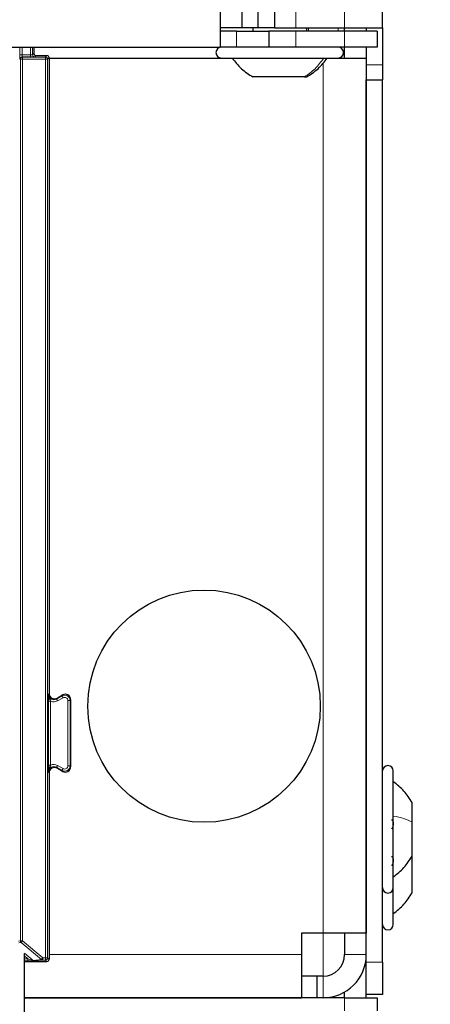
# Model space of a CAD drawing. Header units: millimetres. Extents: x 5 to 418, y 2 to 292.
# Tile 18 of 93: x 138.3 to 144.62, y 120.33 to 135.52. Entities that reach past the tile are written whole.
import ezdxf

# ---------------------------------------------------------------- set-up
doc = ezdxf.new("R2010")
doc.units = ezdxf.units.MM
doc.layers.add('SLD-0', color=7, linetype='Continuous')
doc.styles.add('SLDTEXTSTYLE0', font='TXT', dxfattribs={"width": 0.605})
doc.dimstyles.new('SLDDIMSTYLE1', dxfattribs={"dimtxt": 3.5, "dimasz": 3.5, "dimexe": 0, "dimexo": 0.0625, "dimgap": 0.875, "dimtad": 1, "dimdec": 0, "dimlfac": 6, "dimrnd": 1e-09, "dimzin": 12, "dimdsep": 46, "dimtxsty": 'SLDTEXTSTYLE0', "dimsah": 1, "dimcen": 0.09, "dimadec": 0, "dimazin": 3, "dimtfac": 1, "dimtofl": 0, "dimtmove": 0, "dimatfit": 3, "dimfxl": 1, "dimfrac": 2, "dimtolj": 1, "dimtzin": 12, "dimarcsym": 0})

# ---------------------------------------------------------------- blocks, each defined once
blk = doc.blocks.new('_D_1')
at = {"layer": 'SLD-0', "color": 7}
for p, q in [((141.803, 260.218), (155.345, 260.218)), ((154.345, 260.218), (154.345, 88.829)), ((132.791, 88.829), (155.345, 88.829))]:
    blk.add_line(p, q, dxfattribs=at)
for points in [[(154.345, 260.218), (153.885, 256.718), (154.805, 256.718)], [(154.345, 88.829), (154.805, 92.329), (153.885, 92.329)]]:
    blk.add_solid(points, dxfattribs=at)
at = {"layer": 'SLD-0', "color": 7, "insert": (149.833, 169.177), "char_height": 3.5, "attachment_point": 1, "rotation": 90, "style": 'SLDTEXTSTYLE0'}
blk.add_mtext('1028', dxfattribs=at)

msp = doc.modelspace()

# ---------------------------------------------------------------- linework, layer by layer
at = {"color": 7, "linetype": 'Continuous', "lineweight": 18}
for p, q in [((143.3026, 135.3933), (143.3026, 158.0599)), ((142.5526, 135.3933), (142.5526, 135.6433)), ((142.7479, 135.3433), (142.7479, 135.3933)), ((143.205, 135.3433), (143.205, 135.3933)), ((141.6359, 135.0933), (141.6359, 135.3433)), ((142.5526, 135.3433), (142.5526, 135.0933)), ((143.3026, 135.3433), (143.3026, 135.0933)), ((138.2975, 134.9765), (138.2975, 135.0933)), ((138.3309, 135.0933), (138.3309, 134.9765)), ((138.4596, 134.9765), (138.4596, 135.0933)), ((138.493, 135.0933), (138.493, 134.9767)), ((143.205, 135.0932), (143.205, 135.0933)), ((138.2975, 134.9765), (138.3309, 134.9765)), ((138.3063, 134.9091), (138.2987, 134.9099)), ((138.3063, 134.9091), (138.3396, 134.9091)), ((138.3063, 121.3051), (138.3063, 134.9091)), ((138.3309, 134.9765), (138.4596, 134.9765)), ((138.332, 134.9432), (138.3396, 134.9425)), ((138.4596, 134.9432), (138.332, 134.9432)), ((138.3396, 134.9091), (138.3396, 134.9425)), ((138.3396, 134.9425), (138.6921, 134.9425)), ((138.3396, 134.9091), (138.3396, 121.3051)), ((138.6921, 134.9091), (138.3396, 134.9091)), ((138.4596, 134.9432), (138.4596, 134.9765)), ((138.493, 134.9767), (138.5136, 134.9973)), ((138.5469, 134.9639), (138.5263, 134.9433)), ((138.6921, 134.9425), (138.7136, 134.9639)), ((138.6921, 134.9091), (138.6921, 134.9425)), ((138.6921, 134.9091), (138.7254, 134.9091)), ((138.6921, 121.0432), (138.6921, 134.9091)), ((138.7469, 134.9306), (138.7254, 134.9091)), ((138.7254, 134.9091), (138.7254, 121.0432)), ((143.205, 134.9266), (143.205, 134.9266)), ((142.9693, 121.4266), (142.9693, 134.8506)), ((143.6359, 134.8242), (143.8859, 134.8242)), ((138.7382, 125.1091), (138.7469, 125.1241)), ((138.8632, 125.0369), (138.9466, 125.085)), ((138.8719, 125.0519), (138.8632, 125.0369)), ((138.8799, 125.0081), (138.8632, 125.0369)), ((138.9632, 125.0562), (138.8799, 125.0081)), ((138.9466, 125.085), (138.9552, 125.1)), ((138.9632, 125.0562), (138.9466, 125.085)), ((139.0802, 125.0279), (139.0716, 125.0129)), ((138.7381, 124.0161), (138.7381, 125.0037)), ((138.7381, 125.0037), (138.7714, 125.0037)), ((138.7714, 125.0037), (138.7714, 124.0161)), ((139.0382, 124.007), (139.0382, 125.0129)), ((139.0382, 125.0129), (139.0716, 125.0129)), ((139.0716, 125.0129), (139.0716, 124.007)), ((138.7381, 124.0161), (138.7714, 124.0161)), ((138.8632, 123.9829), (138.8799, 124.0118)), ((138.9466, 123.9348), (138.8632, 123.9829)), ((138.8632, 123.9829), (138.8719, 123.9679)), ((138.8799, 124.0118), (138.9632, 123.9637)), ((139.0382, 124.007), (139.0716, 124.007)), ((139.0716, 124.007), (139.0802, 123.992)), ((138.7469, 123.8958), (138.7382, 123.9108)), ((138.9632, 123.9637), (138.9466, 123.9348)), ((138.9552, 123.9198), (138.9466, 123.9348)), ((142.9693, 121.4266), (142.9693, 120.7599)), ((138.2742, 121.3019), (138.3063, 121.3051)), ((138.3182, 121.2796), (138.2801, 121.2758)), ((138.3063, 121.3051), (138.3396, 121.3051)), ((138.3396, 121.3051), (138.3182, 121.2796)), ((138.6303, 121.0177), (138.3182, 121.2796)), ((138.3396, 121.3051), (138.6518, 121.0432)), ((138.3701, 121.1158), (138.5023, 121.0049)), ((142.6359, 121.0933), (138.7469, 121.0933)), ((143.3026, 121.0933), (143.6359, 121.0933)), ((138.4202, 121.0303), (138.3704, 121.072)), ((138.3704, 121.0303), (138.4202, 121.0303)), ((138.4202, 120.997), (138.3704, 120.997)), ((138.4202, 121.0303), (138.4202, 120.997)), ((138.5023, 121.0049), (138.6303, 121.0177)), ((138.6518, 121.0099), (138.5237, 120.9971)), ((138.6303, 121.0177), (138.6518, 121.0432)), ((138.6518, 121.0432), (138.6921, 121.0432)), ((138.6518, 121.0099), (138.6518, 121.0432)), ((138.6921, 121.0099), (138.6518, 121.0099)), ((138.6921, 121.0432), (138.7254, 121.0432)), ((138.6921, 121.0099), (138.6921, 121.0432)), ((138.7136, 120.9884), (138.6921, 121.0099)), ((138.7254, 121.0432), (138.7469, 121.0217)), ((143.6359, 120.9766), (143.8859, 120.9766)), ((142.9693, 120.7599), (142.9693, 120.4266)), ((143.3026, 120.2266), (143.3026, 120.4266))]:
    msp.add_line(p, q, dxfattribs=at)
at = {"color": 7, "linetype": 'Continuous', "lineweight": 25}
for p, q in [((143.8859, 135.3933), (143.8859, 158.0599)), ((141.3859, 135.6433), (141.3859, 135.0933)), ((141.7193, 135.6433), (141.7193, 135.3933)), ((141.9693, 135.3933), (141.9693, 135.6433)), ((142.2193, 135.6433), (142.2193, 135.3933)), ((141.7193, 135.3933), (141.3859, 135.3933)), ((141.9693, 135.3933), (141.7193, 135.3933)), ((141.8859, 135.3933), (141.8859, 135.3433)), ((142.2193, 135.3933), (141.9693, 135.3933)), ((142.2193, 135.3933), (142.5526, 135.3933)), ((142.5526, 135.3933), (143.3026, 135.3933)), ((142.7193, 135.3433), (142.7193, 135.3933)), ((143.3026, 135.3933), (143.8859, 135.3933)), ((143.3026, 135.3433), (143.3026, 135.3933)), ((143.6359, 135.3933), (143.6359, 135.3433)), ((143.8859, 135.3933), (143.8859, 134.8242)), ((141.6359, 135.3433), (141.3859, 135.3433)), ((141.6359, 135.3433), (142.1359, 135.3433)), ((142.1359, 135.3433), (142.1359, 135.0933)), ((142.5526, 135.3433), (142.1359, 135.3433)), ((143.3026, 135.3433), (142.5526, 135.3433)), ((143.8026, 135.3433), (143.3026, 135.3433)), ((143.8026, 135.3433), (143.8026, 135.0933)), ((63.5526, 135.0933), (141.3859, 135.0933)), ((138.5136, 135.0933), (138.5136, 134.9973)), ((141.6359, 135.0933), (141.3859, 135.0933)), ((142.1359, 135.0933), (141.6359, 135.0933)), ((142.5526, 135.0933), (142.1359, 135.0933)), ((143.3026, 135.0933), (142.5526, 135.0933)), ((143.8026, 135.0933), (143.3026, 135.0933)), ((143.3026, 134.9266), (143.3026, 135.0933)), ((143.6359, 135.0933), (143.6359, 134.9266)), ((138.5469, 134.9639), (138.7136, 134.9639)), ((138.7469, 134.9306), (138.7469, 125.1241)), ((138.7469, 134.9266), (141.4026, 134.9266)), ((141.4026, 134.9266), (143.134, 134.9266)), ((143.134, 134.9266), (143.2026, 134.9266)), ((143.2026, 134.9266), (143.6359, 134.9266)), ((143.6359, 134.9266), (143.6359, 121.4266)), ((143.8859, 134.8242), (143.8859, 134.5885)), ((142.6836, 134.6349), (141.8901, 134.6349)), ((142.6836, 134.6349), (142.715, 134.6349)), ((143.6359, 134.5885), (143.8859, 134.5885)), ((143.6359, 120.9766), (143.6359, 134.5885)), ((143.8859, 120.9766), (143.8859, 134.5885)), ((138.8719, 125.0519), (138.9552, 125.1)), ((139.0802, 125.0279), (139.0802, 123.992)), ((138.9552, 123.9198), (138.8719, 123.9679)), ((138.7469, 123.8958), (138.7469, 121.0217)), ((144.0526, 123.2782), (144.0526, 123.9266)), ((144.3443, 123.1419), (144.3443, 123.4391)), ((144.0526, 122.1266), (144.0526, 123.2782)), ((144.3449, 123.173), (144.3443, 123.173)), ((144.3443, 122.6141), (144.3443, 123.1419)), ((144.3443, 122.8802), (144.3449, 122.8802)), ((144.3443, 122.5752), (144.3443, 122.6169)), ((144.3449, 122.6063), (144.3443, 122.6063)), ((144.3443, 122.0474), (144.3443, 122.5752)), ((144.3443, 122.3135), (144.3449, 122.3135)), ((144.0526, 121.5599), (144.0526, 122.1266)), ((142.9693, 121.4266), (142.6359, 121.4266)), ((142.6359, 121.4266), (142.6359, 121.0933)), ((143.6359, 121.4266), (142.9693, 121.4266)), ((143.3026, 121.4266), (143.3026, 121.0933)), ((138.3704, 104.5347), (138.3704, 121.1097)), ((142.6359, 121.0933), (142.6359, 120.4266)), ((138.3704, 120.9884), (138.7136, 120.9884)), ((143.6359, 120.4766), (143.6359, 120.9766)), ((143.8859, 120.9766), (143.8859, 120.4766)), ((142.8716, 120.7599), (142.6359, 120.7599)), ((142.8716, 120.7599), (142.8716, 120.4266)), ((142.9693, 120.7599), (142.8716, 120.7599)), ((143.3026, 120.4266), (143.3026, 120.5159)), ((143.8859, 120.4766), (143.6359, 120.4766)), ((143.6359, 120.4266), (143.6359, 120.4766)), ((138.3704, 120.4266), (142.6359, 120.4266)), ((143.3026, 120.4266), (138.3704, 120.4266)), ((143.3026, 120.4266), (143.8026, 120.4266)), ((143.8026, 120.4266), (143.8026, 120.2266))]:
    msp.add_line(p, q, dxfattribs=at)
msp.add_circle((141.1359, 124.9266), 1.7917, dxfattribs=at)
for centre, radius, start, end in [((141.4026, 135.0099), 0.0833, 90, 270), ((143.2026, 135.0099), 0.0833, 270, 90), ((138.5469, 134.9973), 0.0333, 180.00017, 269.99983), ((138.7136, 134.9306), 0.0333, 0.00017, 89.99983), ((138.8302, 125.1241), 0.0833, 180.0003, 299.9997), ((138.9969, 125.0279), 0.0833, 0.0003, 119.9997), ((138.8302, 123.8958), 0.0833, 60.0003, 179.9997), ((138.9969, 123.992), 0.0833, 240.0003, 359.9997), ((143.9693, 123.9266), 0.0833, 0, 180), ((143.9693, 122.1266), 0.0833, 180, 360), ((143.9693, 121.5599), 0.0833, 180, 360), ((142.9693, 121.0933), 0.6667, 270, 0), ((142.9693, 121.0933), 0.3333, 270, 0), ((138.7136, 121.0217), 0.0333, 270.00017, 359.99983)]:
    msp.add_arc(centre, radius, start, end, dxfattribs=at)
at = {"color": 7, "linetype": 'Continuous', "lineweight": 18}
for centre, radius, start, end in [((138.332, 134.9099), 0.0333, 90.00636, 180.00228), ((138.3396, 134.9091), 0.0333, 90.00636, 180.00228), ((138.5263, 134.9767), 0.0333, 180.0002, 269.9998), ((138.6921, 134.9091), 0.0333, 0.0002, 89.9998), ((138.8216, 125.1091), 0.0833, 180.00042, 299.99958), ((138.9882, 125.0129), 0.0833, 0.00018, 119.99982), ((138.9882, 125.0129), 0.05, 0.0003, 119.9997), ((138.8216, 125.1091), 0.1167, 244.55993, 299.9997), ((138.8216, 123.9108), 0.0833, 60.00042, 179.99958), ((138.8216, 123.9108), 0.1167, 60.0003, 115.44007), ((138.9882, 124.007), 0.0833, 240.00018, 359.99982), ((138.9882, 124.007), 0.05, 240.0003, 359.9997), ((138.3396, 121.3051), 0.0333, 180.00099, 229.99351), ((138.5237, 121.0304), 0.0333, 229.99382, 269.99754), ((138.6518, 121.0432), 0.0333, 229.99382, 269.99754), ((138.6921, 121.0432), 0.0333, 270.0002, 359.9998)]:
    msp.add_arc(centre, radius, start, end, dxfattribs=at)
for centre, major_axis, ratio, start_param, end_param in [((138.2987, 134.9765), (0, 0.0667), 0.0174551, 1.5707963, 3.1398473), ((138.332, 134.9765), (0, 0.0333), 0.0349101, 1.5707963, 3.1398473), ((138.4596, 134.9767), (0.0333, 0), 0.0034907, 4.712389, 6.28144), ((138.4596, 134.9433), (0.0667, 0), 0.0017453, 4.712389, 6.28144), ((138.42, 121.0304), (0.0823, -0.0255), 0.0008127, 4.7143263, 6.2725671), ((138.42, 120.9971), (0.1037, 0), 0.0011218, 4.7137261, 6.2719669)]:
    msp.add_ellipse(centre, major_axis=major_axis, ratio=ratio, start_param=start_param, end_param=end_param, dxfattribs=at)
at = {"color": 7, "linetype": 'Continuous', "lineweight": 25}
for points, knots in [([(141.5694, 134.9266), (141.6145, 134.8688), (141.7047, 134.7532), (141.8284, 134.6744), (141.8902, 134.6349)], [0, 0, 0, 0, 0.5, 1, 1, 1, 1]), ([(142.715, 134.6349), (142.7768, 134.6744), (142.9005, 134.7532), (142.9907, 134.8688), (143.0358, 134.9266)], [0, 0, 0, 0, 0.5, 1, 1, 1, 1]), ([(144.3443, 123.4391), (144.3048, 123.5009), (144.226, 123.6246), (144.1104, 123.7148), (144.0526, 123.7599)], [0, 0, 0, 0, 0.5, 1, 1, 1, 1]), ([(144.0241, 123.173), (144.028, 123.1723), (144.0358, 123.1711), (144.045, 123.1594), (144.0511, 123.1408), (144.0533, 123.1164), (144.0511, 123.0897), (144.045, 123.0647), (144.0358, 123.0439), (144.028, 123.0355), (144.0241, 123.0312)], [0, 0, 0, 0, 0.1252207, 0.2494814, 0.3743239, 0.4990613, 0.6238954, 0.7493873, 0.8744403, 1, 1, 1, 1]), ([(144.0241, 122.6063), (144.028, 122.6057), (144.0358, 122.6044), (144.045, 122.5927), (144.0511, 122.5742), (144.0533, 122.5497), (144.0511, 122.523), (144.045, 122.498), (144.0358, 122.4772), (144.028, 122.4688), (144.0241, 122.4646)], [0, 0, 0, 0, 0.1252207, 0.2494814, 0.3743239, 0.4990613, 0.6238954, 0.7493873, 0.8744403, 1, 1, 1, 1]), ([(144.0526, 122.2933), (144.1104, 122.3384), (144.226, 122.4286), (144.3048, 122.5523), (144.3443, 122.6141)], [0, 0, 0, 0, 0.50000005, 1, 1, 1, 1]), ([(144.0526, 121.7266), (144.1104, 121.7717), (144.226, 121.862), (144.3048, 121.9856), (144.3443, 122.0474)], [0, 0, 0, 0, 0.50000005, 1, 1, 1, 1])]:
    msp.add_open_spline(points, degree=3, knots=knots, dxfattribs=at)
at = {"color": 7, "linetype": 'Continuous', "lineweight": 18}
for points in [[(142.98, 134.9266), (142.9383, 134.8688), (142.855, 134.7532), (142.7408, 134.6744), (142.6836, 134.6349)], [(144.0526, 123.2316), (144.1104, 123.219), (144.226, 123.1938), (144.3048, 123.1592), (144.3443, 123.1419)]]:
    msp.add_open_spline(points, degree=3, dxfattribs=at)
for points, knots in [([(138.7381, 125.0037), (138.7381, 125.0151), (138.7381, 125.0399), (138.7382, 125.0723), (138.7382, 125.0938), (138.7382, 125.1057), (138.7382, 125.1089), (138.7382, 125.1091)], [0, 0, 0, 0, 0.264538, 0.5779488, 0.8835529, 0.9948101, 1, 1, 1, 1]), ([(138.7382, 125.1091), (138.7382, 125.1089), (138.7382, 125.1034), (138.7395, 125.0849), (138.7482, 125.0568), (138.7621, 125.029), (138.7688, 125.011), (138.7714, 125.0037)], [0, 0, 0, 0, 0.0065778, 0.1475179, 0.504522, 0.8004523, 1, 1, 1, 1]), ([(138.7382, 123.9108), (138.7382, 123.9109), (138.7382, 123.9142), (138.7382, 123.926), (138.7382, 123.9476), (138.7381, 123.9799), (138.7381, 124.0048), (138.7381, 124.0161)], [0, 0, 0, 0, 0.0051899, 0.1164471, 0.4220512, 0.735462, 1, 1, 1, 1]), ([(138.7382, 123.9108), (138.7382, 123.911), (138.7382, 123.9138), (138.7384, 123.9193), (138.7393, 123.9276), (138.7409, 123.9366), (138.7433, 123.9461), (138.7463, 123.9555), (138.7496, 123.9641), (138.7531, 123.9722), (138.7564, 123.9796), (138.7598, 123.9871), (138.7628, 123.9938), (138.7654, 123.9998), (138.7675, 124.0051), (138.7696, 124.0106), (138.7708, 124.0143), (138.7714, 124.0161)], [0, 0, 0, 0, 0.0065677, 0.0768313, 0.1473562, 0.2357514, 0.32458, 0.4144813, 0.5046353, 0.5784502, 0.6523023, 0.7262196, 0.8002127, 0.8497152, 0.8993371, 0.9495141, 1, 1, 1, 1])]:
    msp.add_open_spline(points, degree=3, knots=knots, dxfattribs=at)

# ---------------------------------------------------------------- dimensions: what is measured, and where the dimension line sits
at = {"layer": 'SLD-0', "color": 7}
dim = msp.add_linear_dim(base=(154.3449, 88.8295), p1=(141.8026, 260.2183), p2=(132.7911, 88.8295), angle=90, dimstyle='SLDDIMSTYLE1', dxfattribs=at)
dim.commit()
dim.dimension.update_dxf_attribs({"geometry": '_D_1', "text_midpoint": (154.3449, 174.5239), "dimtype": 160})

doc.saveas('drawing.dxf')
